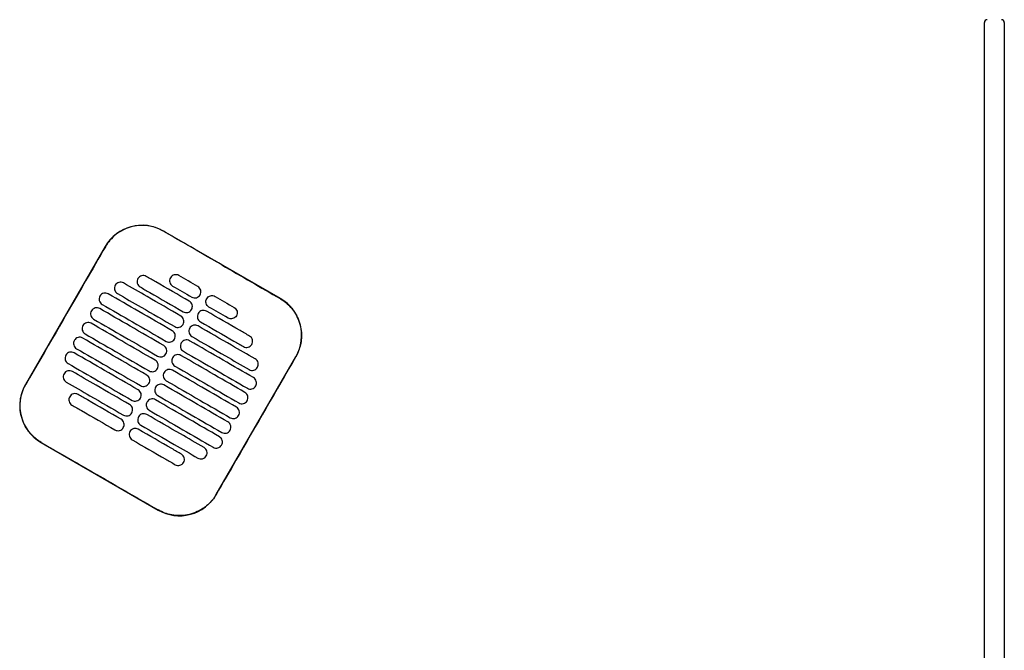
# Model space of a CAD drawing. Header units: metres. Extents: x 15.7 to 54.8, y -39.7 to 1.1.
# Tile 223 of 256: x 54.066 to 54.759, y -32.104 to -31.66. Entities that reach past the tile are written whole.
import ezdxf

# ---------------------------------------------------------------- set-up
doc = ezdxf.new("R2010")
doc.units = ezdxf.units.M
doc.header["$MEASUREMENT"] = 0
doc.layers.add('2D', color=252, linetype='Continuous')

# ---------------------------------------------------------------- blocks, each defined once
blk = doc.blocks.new('2D_QYOS_600')
for p, q in [((2.42604, -2.743), (2.42604, -1.859)), ((2.44004, -1.859), (2.44004, -2.743)), ((1.93053, -2.05332), (1.84827, -2.0058)), ((1.80728, -2.01677), (1.75126, -2.11376)), ((1.88548, -2.19129), (1.9415, -2.09431)), ((1.76223, -2.15474), (1.84449, -2.20226))]:
    blk.add_line(p, q)
for centre, radius, start, end in [((2.42804, -1.859), 0.002, 90, 180), ((2.43804, -1.859), 0.002, 0, 90), ((1.83326, -2.03178), 0.03, 59.98651, 149.98651), ((1.91552, -2.0793), 0.03, 329.98651, 59.98651), ((1.77724, -2.12876), 0.03, 149.98651, 239.98651), ((1.8595, -2.17628), 0.03, 239.98651, 329.98651)]:
    blk.add_arc(centre, radius, start, end)
for points, knots in [([(1.84821, -2.0059), (1.84755, -2.00552), (1.84688, -2.00516), (1.84298, -2.00329), (1.83953, -2.00234), (1.8324, -2.00168), (1.82877, -2.00201), (1.82145, -2.00403), (1.81786, -2.00585), (1.81176, -2.01067), (1.80927, -2.01356), (1.80738, -2.01683)], [-8.20809, -8.20809, -8.20809, -8.20809, -7.978943, -7.978943, -6.912231, -6.912231, -5.830065, -5.830065, -4.632711, -4.632711, -3.498654, -3.498654, -3.498654, -3.498654]), ([(1.88934, -2.02967), (1.88771, -2.02873), (1.88609, -2.02779), (1.87058, -2.01883), (1.85919, -2.01225), (1.84821, -2.0059)], [-12.071476, -12.071476, -12.071476, -12.071476, -11.509189, -11.509189, -6.696301, -6.696301, -6.696301, -6.696301]), ([(1.80738, -2.01683), (1.80282, -2.02472), (1.79809, -2.03292), (1.77944, -2.06523), (1.7654, -2.08952), (1.75136, -2.11381)], [-3.18138, -3.18138, -3.18138, -3.18138, -2.673929, -2.673929, -1.133377, -1.133377, -1.133377, -1.133377]), ([(1.83617, -2.03773), (1.83575, -2.03749), (1.8352, -2.03727), (1.83402, -2.03712), (1.83346, -2.03716), (1.83239, -2.03744), (1.83187, -2.03769), (1.83091, -2.03842), (1.83054, -2.03888), (1.8303, -2.03931)], [-0.5513875, -0.5513875, -0.5513875, -0.5513875, -0.4031047, -0.4031047, -0.2776919, -0.2776919, -0.1471638, -0.1471638, 0, 0, 0, 0]), ([(1.85906, -2.0371), (1.85863, -2.03685), (1.85808, -2.03663), (1.8569, -2.03649), (1.85635, -2.03652), (1.85527, -2.0368), (1.85476, -2.03706), (1.8538, -2.03779), (1.85343, -2.03825), (1.85319, -2.03867)], [-0.5513269, -0.5513269, -0.5513269, -0.5513269, -0.4030891, -0.4030891, -0.2776846, -0.2776846, -0.1471626, -0.1471626, 0, 0, 0, 0]), ([(1.81434, -2.04395), (1.81409, -2.04437), (1.81387, -2.04492), (1.81373, -2.04611), (1.81376, -2.04666), (1.81404, -2.04774), (1.8143, -2.04825), (1.81502, -2.04921), (1.81548, -2.04957), (1.81591, -2.04982)], [-0.5553003, -0.5553003, -0.5553003, -0.5553003, -0.4045497, -0.4045497, -0.2782639, -0.2782639, -0.1472208, -0.1472208, 0, 0, 0, 0]), ([(1.82021, -2.04237), (1.81978, -2.04213), (1.81924, -2.04191), (1.81806, -2.04176), (1.8175, -2.0418), (1.81643, -2.04208), (1.81591, -2.04233), (1.81495, -2.04306), (1.81458, -2.04352), (1.81434, -2.04395)], [-0.5514248, -0.5514248, -0.5514248, -0.5514248, -0.4031161, -0.4031161, -0.2776965, -0.2776965, -0.1471644, -0.1471644, 0, 0, 0, 0]), ([(1.86048, -2.06564), (1.85261, -2.06109), (1.84475, -2.05655), (1.83132, -2.04879), (1.82576, -2.04558), (1.82021, -2.04237)], [0.699452, 0.699452, 0.699452, 0.699452, 3.42526, 3.42526, 5.350619, 5.350619, 5.350619, 5.350619]), ([(1.8303, -2.03931), (1.83005, -2.03973), (1.82983, -2.04028), (1.82969, -2.04147), (1.82972, -2.04202), (1.83, -2.0431), (1.83026, -2.04361), (1.83098, -2.04457), (1.83144, -2.04493), (1.83187, -2.04518)], [-0.5553353, -0.5553353, -0.5553353, -0.5553353, -0.4045593, -0.4045593, -0.278267, -0.278267, -0.1472205, -0.1472205, 0, 0, 0, 0]), ([(1.86648, -2.05525), (1.85862, -2.0507), (1.85075, -2.04616), (1.84064, -2.04032), (1.83841, -2.03903), (1.83617, -2.03773)], [0.699452, 0.699452, 0.699452, 0.699452, 3.425217, 3.425217, 4.200582, 4.200582, 4.200582, 4.200582]), ([(1.85319, -2.03867), (1.85294, -2.03909), (1.85272, -2.03964), (1.85257, -2.04083), (1.85261, -2.04139), (1.85289, -2.04246), (1.85314, -2.04298), (1.85387, -2.04393), (1.85433, -2.0443), (1.85475, -2.04454)], [-0.5553938, -0.5553938, -0.5553938, -0.5553938, -0.4045733, -0.4045733, -0.2782728, -0.2782728, -0.147221, -0.147221, 0, 0, 0, 0]), ([(1.80944, -2.05001), (1.80902, -2.04977), (1.80847, -2.04955), (1.80729, -2.0494), (1.80674, -2.04944), (1.80566, -2.04972), (1.80514, -2.04997), (1.80418, -2.0507), (1.80382, -2.05116), (1.80357, -2.05159)], [-0.5514378, -0.5514378, -0.5514378, -0.5514378, -0.4031217, -0.4031217, -0.2776979, -0.2776979, -0.1471642, -0.1471642, 0, 0, 0, 0]), ([(1.85448, -2.07603), (1.84661, -2.07148), (1.83874, -2.06694), (1.82373, -2.05827), (1.81659, -2.05414), (1.80944, -2.05001)], [0.699452, 0.699452, 0.699452, 0.699452, 3.425292, 3.425292, 5.900643, 5.900643, 5.900643, 5.900643]), ([(1.81591, -2.04982), (1.82146, -2.05303), (1.82702, -2.05624), (1.84044, -2.06399), (1.84831, -2.06854), (1.85618, -2.07308)], [1.499949, 1.499949, 1.499949, 1.499949, 3.425284, 3.425284, 6.151116, 6.151116, 6.151116, 6.151116]), ([(1.83187, -2.04518), (1.8341, -2.04647), (1.83634, -2.04777), (1.84645, -2.0536), (1.85431, -2.05815), (1.86218, -2.06269)], [2.649916, 2.649916, 2.649916, 2.649916, 3.425249, 3.425249, 6.151046, 6.151046, 6.151046, 6.151046]), ([(1.86819, -2.0523), (1.86861, -2.05255), (1.86916, -2.05276), (1.87034, -2.05291), (1.87089, -2.05288), (1.87197, -2.05259), (1.87248, -2.05234), (1.87344, -2.05161), (1.87381, -2.05115), (1.87405, -2.05073)], [-0.5512937, -0.5512937, -0.5512937, -0.5512937, -0.403082, -0.403082, -0.27768, -0.27768, -0.1471612, -0.1471612, 0, 0, 0, 0]), ([(1.87405, -2.05073), (1.8743, -2.0503), (1.87452, -2.04975), (1.87467, -2.04856), (1.87463, -2.04801), (1.87435, -2.04694), (1.8741, -2.04642), (1.87337, -2.04546), (1.87291, -2.0451), (1.87249, -2.04485)], [-0.5554178, -0.5554178, -0.5554178, -0.5554178, -0.4045751, -0.4045751, -0.2782741, -0.2782741, -0.1472211, -0.1472211, 0, 0, 0, 0]), ([(1.80357, -2.05159), (1.80333, -2.05201), (1.80311, -2.05256), (1.80296, -2.05375), (1.803, -2.0543), (1.80328, -2.05538), (1.80353, -2.05589), (1.80426, -2.05685), (1.80472, -2.05721), (1.80514, -2.05746)], [-0.5552876, -0.5552876, -0.5552876, -0.5552876, -0.4045446, -0.4045446, -0.2782629, -0.2782629, -0.1472212, -0.1472212, 0, 0, 0, 0]), ([(1.80514, -2.05746), (1.81229, -2.06158), (1.81943, -2.06571), (1.83444, -2.07438), (1.84231, -2.07893), (1.85018, -2.08347)], [0.949973, 0.949973, 0.949973, 0.949973, 3.425307, 3.425307, 6.151164, 6.151164, 6.151164, 6.151164]), ([(1.86805, -2.06112), (1.8683, -2.06069), (1.86852, -2.06014), (1.86866, -2.05895), (1.86863, -2.0584), (1.86835, -2.05733), (1.86809, -2.05681), (1.86737, -2.05586), (1.86691, -2.05549), (1.86648, -2.05525)], [-0.5553983, -0.5553983, -0.5553983, -0.5553983, -0.4045681, -0.4045681, -0.278271, -0.278271, -0.1472202, -0.1472202, 0, 0, 0, 0]), ([(1.8803, -2.0593), (1.87987, -2.05905), (1.87942, -2.05869), (1.87869, -2.05773), (1.87844, -2.05722), (1.87815, -2.05614), (1.87812, -2.05559), (1.87827, -2.0544), (1.87849, -2.05385), (1.87873, -2.05343)], [0, 0, 0, 0, 0.1472222, 0.1472222, 0.2782773, 0.2782773, 0.4045795, 0.4045795, 0.5554397, 0.5554397, 0.5554397, 0.5554397]), ([(1.87873, -2.05343), (1.87898, -2.053), (1.87934, -2.05254), (1.8803, -2.05181), (1.88082, -2.05156), (1.88189, -2.05128), (1.88245, -2.05124), (1.88363, -2.05139), (1.88418, -2.05161), (1.8846, -2.05185)], [0, 0, 0, 0, 0.1471605, 0.1471605, 0.2776781, 0.2776781, 0.4030803, 0.4030803, 0.5512777, 0.5512777, 0.5512777, 0.5512777]), ([(1.93047, -2.05342), (1.93053, -2.05345), (1.93059, -2.05349), (1.93406, -2.05552), (1.93705, -2.05818), (1.9418, -2.0645), (1.94352, -2.0681), (1.94538, -2.07541), (1.94563, -2.07902), (1.94491, -2.08553), (1.94415, -2.08841), (1.94251, -2.09221), (1.94199, -2.09325), (1.9414, -2.09425)], [8.273299, 8.273299, 8.273299, 8.273299, 8.293543, 8.293543, 9.48086, 9.48086, 10.665623, 10.665623, 11.74288, 11.74288, 12.632334, 12.632334, 12.981673, 12.981673, 12.981673, 12.981673]), ([(1.79757, -2.06198), (1.79733, -2.0624), (1.79711, -2.06295), (1.79696, -2.06414), (1.79699, -2.06469), (1.79728, -2.06577), (1.79753, -2.06628), (1.79826, -2.06724), (1.79871, -2.0676), (1.79914, -2.06785)], [-0.5552953, -0.5552953, -0.5552953, -0.5552953, -0.4045437, -0.4045437, -0.2782634, -0.2782634, -0.1472215, -0.1472215, 0, 0, 0, 0]), ([(1.80344, -2.0604), (1.80302, -2.06016), (1.80247, -2.05994), (1.80129, -2.05979), (1.80073, -2.05983), (1.79966, -2.06011), (1.79914, -2.06036), (1.79818, -2.06109), (1.79782, -2.06155), (1.79757, -2.06198)], [-0.5514274, -0.5514274, -0.5514274, -0.5514274, -0.4031209, -0.4031209, -0.2776962, -0.2776962, -0.1471634, -0.1471634, 0, 0, 0, 0]), ([(1.84848, -2.08642), (1.84061, -2.08187), (1.83274, -2.07733), (1.81773, -2.06866), (1.81058, -2.06453), (1.80344, -2.0604)], [0.699452, 0.699452, 0.699452, 0.699452, 3.425313, 3.425313, 5.900643, 5.900643, 5.900643, 5.900643]), ([(1.86218, -2.06269), (1.86261, -2.06294), (1.86315, -2.06315), (1.86433, -2.0633), (1.86489, -2.06327), (1.86596, -2.06299), (1.86648, -2.06273), (1.86744, -2.062), (1.86781, -2.06154), (1.86805, -2.06112)], [-0.5513071, -0.5513071, -0.5513071, -0.5513071, -0.4030846, -0.4030846, -0.2776802, -0.2776802, -0.1471604, -0.1471604, 0, 0, 0, 0]), ([(1.87273, -2.06382), (1.87248, -2.06424), (1.87226, -2.06479), (1.87212, -2.06598), (1.87215, -2.06653), (1.87243, -2.06761), (1.87269, -2.06812), (1.87341, -2.06908), (1.87387, -2.06944), (1.8743, -2.06969)], [-0.5554159, -0.5554159, -0.5554159, -0.5554159, -0.4045716, -0.4045716, -0.2782736, -0.2782736, -0.1472211, -0.1472211, 0, 0, 0, 0]), ([(1.8786, -2.06224), (1.87817, -2.062), (1.87763, -2.06178), (1.87645, -2.06163), (1.87589, -2.06167), (1.87482, -2.06195), (1.8743, -2.0622), (1.87334, -2.06293), (1.87297, -2.06339), (1.87273, -2.06382)], [-0.5512944, -0.5512944, -0.5512944, -0.5512944, -0.4030833, -0.4030833, -0.2776787, -0.2776787, -0.1471599, -0.1471599, 0, 0, 0, 0]), ([(1.90891, -2.07976), (1.90668, -2.07846), (1.90444, -2.07717), (1.89433, -2.07133), (1.88647, -2.06679), (1.8786, -2.06224)], [2.649852, 2.649852, 2.649852, 2.649852, 3.425217, 3.425217, 6.150983, 6.150983, 6.150983, 6.150983]), ([(1.89803, -2.05961), (1.89846, -2.05986), (1.89891, -2.06022), (1.89964, -2.06118), (1.89989, -2.06169), (1.90017, -2.06277), (1.90021, -2.06332), (1.90006, -2.06451), (1.89984, -2.06506), (1.8996, -2.06548)], [0, 0, 0, 0, 0.147223, 0.147223, 0.2782783, 0.2782783, 0.4045781, 0.4045781, 0.5554474, 0.5554474, 0.5554474, 0.5554474]), ([(1.79744, -2.07079), (1.79701, -2.07055), (1.79647, -2.07033), (1.79529, -2.07018), (1.79473, -2.07022), (1.79366, -2.0705), (1.79314, -2.07075), (1.79218, -2.07148), (1.79181, -2.07194), (1.79157, -2.07237)], [-0.5514139, -0.5514139, -0.5514139, -0.5514139, -0.4031194, -0.4031194, -0.2776944, -0.2776944, -0.1471626, -0.1471626, 0, 0, 0, 0]), ([(1.84247, -2.09681), (1.83461, -2.09226), (1.82674, -2.08772), (1.81173, -2.07905), (1.80458, -2.07492), (1.79744, -2.07079)], [0.699452, 0.699452, 0.699452, 0.699452, 3.425322, 3.425322, 5.900643, 5.900643, 5.900643, 5.900643]), ([(1.79914, -2.06785), (1.80628, -2.07198), (1.81343, -2.0761), (1.82844, -2.08477), (1.83631, -2.08932), (1.84418, -2.09386)], [0.949998, 0.949998, 0.949998, 0.949998, 3.42532, 3.42532, 6.151189, 6.151189, 6.151189, 6.151189]), ([(1.85618, -2.07308), (1.8566, -2.07333), (1.85715, -2.07354), (1.85833, -2.07369), (1.85889, -2.07366), (1.85996, -2.07338), (1.86048, -2.07312), (1.86144, -2.07239), (1.8618, -2.07193), (1.86205, -2.07151)], [-0.5513171, -0.5513171, -0.5513171, -0.5513171, -0.4030867, -0.4030867, -0.2776803, -0.2776803, -0.1471597, -0.1471597, 0, 0, 0, 0]), ([(1.86205, -2.07151), (1.86229, -2.07109), (1.86251, -2.07053), (1.86266, -2.06935), (1.86263, -2.06879), (1.86234, -2.06772), (1.86209, -2.0672), (1.86136, -2.06625), (1.86091, -2.06588), (1.86048, -2.06564)], [-0.5553838, -0.5553838, -0.5553838, -0.5553838, -0.4045626, -0.4045626, -0.2782686, -0.2782686, -0.1472195, -0.1472195, 0, 0, 0, 0]), ([(1.8743, -2.06969), (1.88216, -2.07423), (1.89003, -2.07878), (1.90014, -2.08462), (1.90237, -2.08591), (1.90461, -2.0872)], [0.699452, 0.699452, 0.699452, 0.699452, 3.425249, 3.425249, 4.200582, 4.200582, 4.200582, 4.200582]), ([(1.8996, -2.06548), (1.89935, -2.06591), (1.89899, -2.06637), (1.89803, -2.0671), (1.89751, -2.06735), (1.89643, -2.06763), (1.89588, -2.06767), (1.8947, -2.06752), (1.89415, -2.0673), (1.89373, -2.06706)], [0, 0, 0, 0, 0.1471602, 0.1471602, 0.2776775, 0.2776775, 0.4030818, 0.4030818, 0.5512681, 0.5512681, 0.5512681, 0.5512681]), ([(1.79157, -2.07237), (1.79132, -2.07279), (1.7911, -2.07334), (1.79096, -2.07453), (1.79099, -2.07508), (1.79127, -2.07616), (1.79153, -2.07667), (1.79225, -2.07763), (1.79271, -2.07799), (1.79314, -2.07824)], [-0.5553076, -0.5553076, -0.5553076, -0.5553076, -0.4045445, -0.4045445, -0.2782646, -0.2782646, -0.1472219, -0.1472219, 0, 0, 0, 0]), ([(1.79314, -2.07824), (1.80028, -2.08237), (1.80742, -2.08649), (1.82244, -2.09517), (1.8303, -2.09971), (1.83817, -2.10426)], [0.950001, 0.950001, 0.950001, 0.950001, 3.425322, 3.425322, 6.151192, 6.151192, 6.151192, 6.151192]), ([(1.85605, -2.0819), (1.85629, -2.08148), (1.85651, -2.08092), (1.85666, -2.07974), (1.85662, -2.07918), (1.85634, -2.07811), (1.85609, -2.07759), (1.85536, -2.07664), (1.8549, -2.07627), (1.85448, -2.07603)], [-0.5553742, -0.5553742, -0.5553742, -0.5553742, -0.4045587, -0.4045587, -0.278267, -0.278267, -0.1472191, -0.1472191, 0, 0, 0, 0]), ([(1.86673, -2.07421), (1.86648, -2.07463), (1.86626, -2.07518), (1.86611, -2.07637), (1.86615, -2.07692), (1.86643, -2.078), (1.86668, -2.07852), (1.86741, -2.07947), (1.86787, -2.07983), (1.86829, -2.08008)], [-0.555397, -0.555397, -0.555397, -0.555397, -0.4045652, -0.4045652, -0.2782705, -0.2782705, -0.1472202, -0.1472202, 0, 0, 0, 0]), ([(1.8726, -2.07263), (1.87217, -2.07239), (1.87162, -2.07217), (1.87044, -2.07202), (1.86989, -2.07206), (1.86881, -2.07234), (1.8683, -2.07259), (1.86734, -2.07332), (1.86697, -2.07378), (1.86673, -2.07421)], [-0.5513075, -0.5513075, -0.5513075, -0.5513075, -0.4030857, -0.4030857, -0.2776792, -0.2776792, -0.1471593, -0.1471593, 0, 0, 0, 0]), ([(1.91287, -2.0959), (1.90731, -2.09269), (1.90176, -2.08948), (1.88833, -2.08172), (1.88046, -2.07718), (1.8726, -2.07263)], [1.499901, 1.499901, 1.499901, 1.499901, 3.42526, 3.42526, 6.151068, 6.151068, 6.151068, 6.151068]), ([(1.78557, -2.08276), (1.78532, -2.08318), (1.7851, -2.08373), (1.78495, -2.08492), (1.78499, -2.08547), (1.78527, -2.08655), (1.78552, -2.08707), (1.78625, -2.08802), (1.78671, -2.08839), (1.78713, -2.08863)], [-0.5553245, -0.5553245, -0.5553245, -0.5553245, -0.4045471, -0.4045471, -0.2782667, -0.2782667, -0.1472226, -0.1472226, 0, 0, 0, 0]), ([(1.79144, -2.08118), (1.79101, -2.08094), (1.79046, -2.08072), (1.78928, -2.08057), (1.78873, -2.08061), (1.78765, -2.08089), (1.78714, -2.08114), (1.78618, -2.08187), (1.78581, -2.08233), (1.78557, -2.08276)], [-0.551397, -0.551397, -0.551397, -0.551397, -0.4031173, -0.4031173, -0.2776925, -0.2776925, -0.1471621, -0.1471621, 0, 0, 0, 0]), ([(1.83647, -2.1072), (1.8286, -2.10265), (1.82074, -2.09811), (1.80572, -2.08944), (1.79858, -2.08531), (1.79144, -2.08118)], [0.699452, 0.699452, 0.699452, 0.699452, 3.425321, 3.425321, 5.900643, 5.900643, 5.900643, 5.900643]), ([(1.85018, -2.08347), (1.8506, -2.08372), (1.85115, -2.08394), (1.85233, -2.08408), (1.85288, -2.08405), (1.85396, -2.08377), (1.85448, -2.08351), (1.85544, -2.08278), (1.8558, -2.08232), (1.85605, -2.0819)], [-0.5513237, -0.5513237, -0.5513237, -0.5513237, -0.4030882, -0.4030882, -0.2776804, -0.2776804, -0.1471592, -0.1471592, 0, 0, 0, 0]), ([(1.86072, -2.0846), (1.86048, -2.08502), (1.86026, -2.08557), (1.86011, -2.08676), (1.86015, -2.08731), (1.86043, -2.08839), (1.86068, -2.08891), (1.86141, -2.08986), (1.86187, -2.09023), (1.86229, -2.09047)], [-0.555383, -0.555383, -0.555383, -0.555383, -0.4045604, -0.4045604, -0.2782682, -0.2782682, -0.1472195, -0.1472195, 0, 0, 0, 0]), ([(1.86659, -2.08302), (1.86617, -2.08278), (1.86562, -2.08256), (1.86444, -2.08241), (1.86389, -2.08245), (1.86281, -2.08273), (1.86229, -2.08298), (1.86133, -2.08372), (1.86097, -2.08418), (1.86072, -2.0846)], [-0.5513173, -0.5513173, -0.5513173, -0.5513173, -0.4030875, -0.4030875, -0.2776797, -0.2776797, -0.147159, -0.147159, 0, 0, 0, 0]), ([(1.91163, -2.10904), (1.90448, -2.10491), (1.89734, -2.10079), (1.88233, -2.09211), (1.87446, -2.08757), (1.86659, -2.08302)], [0.949941, 0.949941, 0.949941, 0.949941, 3.425292, 3.425292, 6.151132, 6.151132, 6.151132, 6.151132]), ([(1.86829, -2.08008), (1.87616, -2.08463), (1.88403, -2.08917), (1.89745, -2.09693), (1.90301, -2.10014), (1.90857, -2.10335)], [0.699452, 0.699452, 0.699452, 0.699452, 3.425284, 3.425284, 5.350619, 5.350619, 5.350619, 5.350619]), ([(1.90461, -2.0872), (1.90504, -2.08745), (1.90558, -2.08766), (1.90676, -2.08781), (1.90732, -2.08778), (1.90839, -2.0875), (1.90891, -2.08724), (1.90987, -2.08651), (1.91024, -2.08605), (1.91048, -2.08563)], [-0.5513007, -0.5513007, -0.5513007, -0.5513007, -0.4030941, -0.4030941, -0.2776814, -0.2776814, -0.1471603, -0.1471603, 0, 0, 0, 0]), ([(1.91048, -2.08563), (1.91073, -2.0852), (1.91095, -2.08465), (1.91109, -2.08346), (1.91106, -2.08291), (1.91078, -2.08184), (1.91052, -2.08132), (1.9098, -2.08037), (1.90934, -2.08), (1.90891, -2.07976)], [-0.555418, -0.555418, -0.555418, -0.555418, -0.4045683, -0.4045683, -0.2782762, -0.2782762, -0.1472238, -0.1472238, 0, 0, 0, 0]), ([(1.78543, -2.09157), (1.78501, -2.09133), (1.78446, -2.09111), (1.78328, -2.09096), (1.78273, -2.091), (1.78165, -2.09128), (1.78113, -2.09153), (1.78017, -2.09227), (1.77981, -2.09273), (1.77956, -2.09315)], [-0.551377, -0.551377, -0.551377, -0.551377, -0.4031143, -0.4031143, -0.2776905, -0.2776905, -0.1471617, -0.1471617, 0, 0, 0, 0]), ([(1.83047, -2.11759), (1.8226, -2.11305), (1.81473, -2.1085), (1.79972, -2.09983), (1.79258, -2.0957), (1.78543, -2.09157)], [0.699452, 0.699452, 0.699452, 0.699452, 3.425308, 3.425308, 5.900643, 5.900643, 5.900643, 5.900643]), ([(1.78713, -2.08863), (1.79428, -2.09276), (1.80142, -2.09688), (1.81643, -2.10556), (1.8243, -2.1101), (1.83217, -2.11465)], [0.949982, 0.949982, 0.949982, 0.949982, 3.425312, 3.425312, 6.151173, 6.151173, 6.151173, 6.151173]), ([(1.84418, -2.09386), (1.8446, -2.09411), (1.84515, -2.09433), (1.84633, -2.09448), (1.84688, -2.09444), (1.84796, -2.09416), (1.84848, -2.09391), (1.84943, -2.09317), (1.8498, -2.09271), (1.85004, -2.09229)], [-0.551327, -0.551327, -0.551327, -0.551327, -0.403089, -0.403089, -0.2776804, -0.2776804, -0.1471589, -0.1471589, 0, 0, 0, 0]), ([(1.85004, -2.09229), (1.85029, -2.09187), (1.85051, -2.09132), (1.85066, -2.09013), (1.85062, -2.08957), (1.85034, -2.0885), (1.85009, -2.08798), (1.84936, -2.08703), (1.8489, -2.08666), (1.84848, -2.08642)], [-0.5553693, -0.5553693, -0.5553693, -0.5553693, -0.4045566, -0.4045566, -0.2782661, -0.2782661, -0.1472189, -0.1472189, 0, 0, 0, 0]), ([(1.86229, -2.09047), (1.87016, -2.09502), (1.87803, -2.09956), (1.89304, -2.10823), (1.90018, -2.11236), (1.90733, -2.11649)], [0.699452, 0.699452, 0.699452, 0.699452, 3.425308, 3.425308, 5.900643, 5.900643, 5.900643, 5.900643]), ([(1.77956, -2.09315), (1.77932, -2.09357), (1.7791, -2.09412), (1.77895, -2.09531), (1.77899, -2.09586), (1.77927, -2.09694), (1.77952, -2.09746), (1.78025, -2.09841), (1.78071, -2.09878), (1.78113, -2.09902)], [-0.5553462, -0.5553462, -0.5553462, -0.5553462, -0.4045514, -0.4045514, -0.2782696, -0.2782696, -0.1472236, -0.1472236, 0, 0, 0, 0]), ([(1.78113, -2.09902), (1.78828, -2.10315), (1.79542, -2.10728), (1.81043, -2.11595), (1.8183, -2.12049), (1.82617, -2.12504)], [0.949941, 0.949941, 0.949941, 0.949941, 3.425291, 3.425291, 6.151132, 6.151132, 6.151132, 6.151132]), ([(1.84404, -2.10268), (1.84429, -2.10226), (1.84451, -2.10171), (1.84465, -2.10052), (1.84462, -2.09997), (1.84434, -2.09889), (1.84408, -2.09837), (1.84336, -2.09742), (1.8429, -2.09705), (1.84247, -2.09681)], [-0.5553691, -0.5553691, -0.5553691, -0.5553691, -0.4045561, -0.4045561, -0.278266, -0.278266, -0.1472189, -0.1472189, 0, 0, 0, 0]), ([(1.85472, -2.09499), (1.85448, -2.09541), (1.85426, -2.09596), (1.85411, -2.09715), (1.85414, -2.09771), (1.85443, -2.09878), (1.85468, -2.0993), (1.85541, -2.10025), (1.85586, -2.10062), (1.85629, -2.10086)], [-0.5553737, -0.5553737, -0.5553737, -0.5553737, -0.4045574, -0.4045574, -0.2782667, -0.2782667, -0.1472191, -0.1472191, 0, 0, 0, 0]), ([(1.86059, -2.09342), (1.86017, -2.09317), (1.85962, -2.09295), (1.85844, -2.0928), (1.85788, -2.09284), (1.85681, -2.09312), (1.85629, -2.09338), (1.85533, -2.09411), (1.85497, -2.09457), (1.85472, -2.09499)], [-0.5513238, -0.5513238, -0.5513238, -0.5513238, -0.4030887, -0.4030887, -0.27768, -0.27768, -0.1471588, -0.1471588, 0, 0, 0, 0]), ([(1.90563, -2.11943), (1.89848, -2.1153), (1.89134, -2.11118), (1.87633, -2.10251), (1.86846, -2.09796), (1.86059, -2.09342)], [0.949982, 0.949982, 0.949982, 0.949982, 3.425312, 3.425312, 6.151173, 6.151173, 6.151173, 6.151173]), ([(1.9414, -2.09425), (1.92736, -2.11854), (1.91332, -2.14284), (1.89466, -2.17517), (1.89002, -2.1832), (1.88538, -2.19123)], [1.133412, 1.133412, 1.133412, 1.133412, 2.681586, 2.681586, 3.193366, 3.193366, 3.193366, 3.193366]), ([(1.91444, -2.10177), (1.91468, -2.10135), (1.9149, -2.1008), (1.91505, -2.09961), (1.91501, -2.09906), (1.91473, -2.09798), (1.91448, -2.09746), (1.91375, -2.09651), (1.91329, -2.09614), (1.91287, -2.0959)], [-0.55538, -0.55538, -0.55538, -0.55538, -0.4045589, -0.4045589, -0.278273, -0.278273, -0.147224, -0.147224, 0, 0, 0, 0]), ([(1.77832, -2.10629), (1.77808, -2.10671), (1.77786, -2.10727), (1.77771, -2.10845), (1.77775, -2.10901), (1.77803, -2.11008), (1.77828, -2.1106), (1.77901, -2.11155), (1.77947, -2.11192), (1.77989, -2.11216)], [-0.5553798, -0.5553798, -0.5553798, -0.5553798, -0.4045588, -0.4045588, -0.278273, -0.278273, -0.147224, -0.147224, 0, 0, 0, 0]), ([(1.78419, -2.10472), (1.78377, -2.10447), (1.78322, -2.10426), (1.78204, -2.10411), (1.78149, -2.10414), (1.78041, -2.10442), (1.77989, -2.10468), (1.77893, -2.10541), (1.77857, -2.10587), (1.77832, -2.10629)], [-0.5513421, -0.5513421, -0.5513421, -0.5513421, -0.4031061, -0.4031061, -0.2776864, -0.2776864, -0.147161, -0.147161, 0, 0, 0, 0]), ([(1.82447, -2.12798), (1.8166, -2.12344), (1.80873, -2.11889), (1.79531, -2.11114), (1.78975, -2.10793), (1.78419, -2.10472)], [0.699452, 0.699452, 0.699452, 0.699452, 3.425284, 3.425284, 5.350619, 5.350619, 5.350619, 5.350619]), ([(1.83817, -2.10426), (1.8386, -2.1045), (1.83914, -2.10472), (1.84033, -2.10487), (1.84088, -2.10483), (1.84195, -2.10455), (1.84247, -2.1043), (1.84343, -2.10356), (1.8438, -2.10311), (1.84404, -2.10268)], [-0.551327, -0.551327, -0.551327, -0.551327, -0.4030892, -0.4030892, -0.2776802, -0.2776802, -0.1471588, -0.1471588, 0, 0, 0, 0]), ([(1.84872, -2.10538), (1.84847, -2.1058), (1.84825, -2.10636), (1.84811, -2.10754), (1.84814, -2.1081), (1.84842, -2.10917), (1.84868, -2.10969), (1.8494, -2.11064), (1.84986, -2.11101), (1.85029, -2.11125)], [-0.5553691, -0.5553691, -0.5553691, -0.5553691, -0.4045561, -0.4045561, -0.278266, -0.278266, -0.1472189, -0.1472189, 0, 0, 0, 0]), ([(1.85459, -2.10381), (1.85416, -2.10356), (1.85362, -2.10334), (1.85244, -2.1032), (1.85188, -2.10323), (1.85081, -2.10351), (1.85029, -2.10377), (1.84933, -2.1045), (1.84896, -2.10496), (1.84872, -2.10538)], [-0.551327, -0.551327, -0.551327, -0.551327, -0.4030892, -0.4030892, -0.2776802, -0.2776802, -0.1471588, -0.1471588, 0, 0, 0, 0]), ([(1.89962, -2.12982), (1.89248, -2.1257), (1.88534, -2.12157), (1.87032, -2.1129), (1.86246, -2.10835), (1.85459, -2.10381)], [0.950001, 0.950001, 0.950001, 0.950001, 3.425322, 3.425322, 6.151192, 6.151192, 6.151192, 6.151192]), ([(1.85629, -2.10086), (1.86416, -2.10541), (1.87202, -2.10995), (1.88704, -2.11862), (1.89418, -2.12275), (1.90133, -2.12688)], [0.699452, 0.699452, 0.699452, 0.699452, 3.425321, 3.425321, 5.900643, 5.900643, 5.900643, 5.900643]), ([(1.90857, -2.10335), (1.90899, -2.10359), (1.90954, -2.10381), (1.91072, -2.10396), (1.91127, -2.10392), (1.91235, -2.10364), (1.91287, -2.10339), (1.91383, -2.10265), (1.91419, -2.10219), (1.91444, -2.10177)], [-0.551342, -0.551342, -0.551342, -0.551342, -0.4031061, -0.4031061, -0.2776864, -0.2776864, -0.147161, -0.147161, 0, 0, 0, 0]), ([(1.77989, -2.11216), (1.78545, -2.11537), (1.79101, -2.11858), (1.80443, -2.12634), (1.8123, -2.13088), (1.82017, -2.13543)], [1.499901, 1.499901, 1.499901, 1.499901, 3.42526, 3.42526, 6.151068, 6.151068, 6.151068, 6.151068]), ([(1.83217, -2.11465), (1.83259, -2.11489), (1.83314, -2.11511), (1.83432, -2.11526), (1.83488, -2.11522), (1.83595, -2.11494), (1.83647, -2.11469), (1.83743, -2.11396), (1.83779, -2.1135), (1.83804, -2.11307)], [-0.5513238, -0.5513238, -0.5513238, -0.5513238, -0.4030887, -0.4030887, -0.27768, -0.27768, -0.1471588, -0.1471588, 0, 0, 0, 0]), ([(1.83804, -2.11307), (1.83828, -2.11265), (1.8385, -2.1121), (1.83865, -2.11091), (1.83862, -2.11036), (1.83833, -2.10928), (1.83808, -2.10876), (1.83735, -2.10781), (1.8369, -2.10745), (1.83647, -2.1072)], [-0.5553737, -0.5553737, -0.5553737, -0.5553737, -0.4045574, -0.4045574, -0.2782667, -0.2782667, -0.1472191, -0.1472191, 0, 0, 0, 0]), ([(1.85029, -2.11125), (1.85815, -2.1158), (1.86602, -2.12034), (1.88103, -2.12902), (1.88818, -2.13314), (1.89532, -2.13727)], [0.699452, 0.699452, 0.699452, 0.699452, 3.425322, 3.425322, 5.900643, 5.900643, 5.900643, 5.900643]), ([(1.9132, -2.11491), (1.91344, -2.11449), (1.91366, -2.11394), (1.91381, -2.11275), (1.91377, -2.1122), (1.91349, -2.11112), (1.91324, -2.11061), (1.91251, -2.10965), (1.91205, -2.10929), (1.91163, -2.10904)], [-0.5553464, -0.5553464, -0.5553464, -0.5553464, -0.4045515, -0.4045515, -0.2782697, -0.2782697, -0.1472236, -0.1472236, 0, 0, 0, 0]), ([(1.76229, -2.15464), (1.76101, -2.1539), (1.75978, -2.15307), (1.75663, -2.15056), (1.75485, -2.14873), (1.75332, -2.1467), (1.75103, -2.14364), (1.74934, -2.14016), (1.74737, -2.13277), (1.7471, -2.12892), (1.74804, -2.1213), (1.74924, -2.11759), (1.7512, -2.11408), (1.75128, -2.11395), (1.75136, -2.11381)], [17.619777, 17.619777, 17.619777, 17.619777, 18.064718, 18.064718, 18.827754, 18.827754, 18.827754, 19.97637, 19.97637, 21.122539, 21.122539, 22.281306, 22.281306, 22.328075, 22.328075, 22.328075, 22.328075]), ([(1.78815, -2.12086), (1.78773, -2.12062), (1.78718, -2.1204), (1.786, -2.12025), (1.78544, -2.12029), (1.78437, -2.12057), (1.78385, -2.12082), (1.78289, -2.12155), (1.78252, -2.12201), (1.78228, -2.12244)], [-0.5513007, -0.5513007, -0.5513007, -0.5513007, -0.4030941, -0.4030941, -0.2776814, -0.2776814, -0.1471603, -0.1471603, 0, 0, 0, 0]), ([(1.83204, -2.12346), (1.83228, -2.12304), (1.8325, -2.12249), (1.83265, -2.1213), (1.83261, -2.12075), (1.83233, -2.11967), (1.83208, -2.11916), (1.83135, -2.1182), (1.83089, -2.11784), (1.83047, -2.11759)], [-0.555383, -0.555383, -0.555383, -0.555383, -0.4045605, -0.4045605, -0.2782682, -0.2782682, -0.1472195, -0.1472195, 0, 0, 0, 0]), ([(1.84272, -2.11577), (1.84247, -2.11619), (1.84225, -2.11675), (1.8421, -2.11793), (1.84214, -2.11849), (1.84242, -2.11956), (1.84267, -2.12008), (1.8434, -2.12103), (1.84386, -2.1214), (1.84428, -2.12164)], [-0.5553693, -0.5553693, -0.5553693, -0.5553693, -0.4045566, -0.4045566, -0.2782661, -0.2782661, -0.1472189, -0.1472189, 0, 0, 0, 0]), ([(1.84859, -2.1142), (1.84816, -2.11395), (1.84761, -2.11374), (1.84643, -2.11359), (1.84588, -2.11362), (1.8448, -2.1139), (1.84429, -2.11416), (1.84333, -2.11489), (1.84296, -2.11535), (1.84272, -2.11577)], [-0.5513269, -0.5513269, -0.5513269, -0.5513269, -0.403089, -0.403089, -0.2776804, -0.2776804, -0.1471589, -0.1471589, 0, 0, 0, 0]), ([(1.89362, -2.14021), (1.88648, -2.13609), (1.87933, -2.13196), (1.86432, -2.12329), (1.85645, -2.11874), (1.84859, -2.1142)], [0.949998, 0.949998, 0.949998, 0.949998, 3.42532, 3.42532, 6.151189, 6.151189, 6.151189, 6.151189]), ([(1.90719, -2.1253), (1.90744, -2.12488), (1.90766, -2.12433), (1.90781, -2.12314), (1.90777, -2.12259), (1.90749, -2.12151), (1.90724, -2.121), (1.90651, -2.12004), (1.90605, -2.11968), (1.90563, -2.11943)], [-0.5553248, -0.5553248, -0.5553248, -0.5553248, -0.4045472, -0.4045472, -0.2782668, -0.2782668, -0.1472227, -0.1472227, 0, 0, 0, 0]), ([(1.90733, -2.11649), (1.90775, -2.11673), (1.9083, -2.11695), (1.90948, -2.1171), (1.91003, -2.11706), (1.91111, -2.11678), (1.91163, -2.11653), (1.91259, -2.1158), (1.91295, -2.11534), (1.9132, -2.11491)], [-0.5513769, -0.5513769, -0.5513769, -0.5513769, -0.4031143, -0.4031143, -0.2776905, -0.2776905, -0.1471617, -0.1471617, 0, 0, 0, 0]), ([(1.78228, -2.12244), (1.78204, -2.12286), (1.78182, -2.12341), (1.78167, -2.1246), (1.7817, -2.12515), (1.78198, -2.12622), (1.78224, -2.12674), (1.78296, -2.1277), (1.78342, -2.12806), (1.78385, -2.12831)], [-0.5554179, -0.5554179, -0.5554179, -0.5554179, -0.4045683, -0.4045683, -0.2782761, -0.2782761, -0.1472238, -0.1472238, 0, 0, 0, 0]), ([(1.81846, -2.13837), (1.8106, -2.13383), (1.80273, -2.12928), (1.79262, -2.12345), (1.79039, -2.12215), (1.78815, -2.12086)], [0.699452, 0.699452, 0.699452, 0.699452, 3.425249, 3.425249, 4.200582, 4.200582, 4.200582, 4.200582]), ([(1.82617, -2.12504), (1.82659, -2.12528), (1.82714, -2.1255), (1.82832, -2.12565), (1.82887, -2.12561), (1.82995, -2.12533), (1.83047, -2.12508), (1.83143, -2.12435), (1.83179, -2.12389), (1.83204, -2.12346)], [-0.5513173, -0.5513173, -0.5513173, -0.5513173, -0.4030875, -0.4030875, -0.2776797, -0.2776797, -0.147159, -0.147159, 0, 0, 0, 0]), ([(1.83671, -2.12616), (1.83647, -2.12659), (1.83625, -2.12714), (1.8361, -2.12833), (1.83614, -2.12888), (1.83642, -2.12995), (1.83667, -2.13047), (1.8374, -2.13142), (1.83786, -2.13179), (1.83828, -2.13203)], [-0.5553742, -0.5553742, -0.5553742, -0.5553742, -0.4045587, -0.4045587, -0.278267, -0.278267, -0.1472191, -0.1472191, 0, 0, 0, 0]), ([(1.84258, -2.12459), (1.84216, -2.12434), (1.84161, -2.12413), (1.84043, -2.12398), (1.83988, -2.12401), (1.8388, -2.1243), (1.83828, -2.12455), (1.83732, -2.12528), (1.83696, -2.12574), (1.83671, -2.12616)], [-0.5513236, -0.5513236, -0.5513236, -0.5513236, -0.4030881, -0.4030881, -0.2776804, -0.2776804, -0.1471592, -0.1471592, 0, 0, 0, 0]), ([(1.88762, -2.1506), (1.88048, -2.14648), (1.87333, -2.14235), (1.85832, -2.13368), (1.85045, -2.12913), (1.84258, -2.12459)], [0.949972, 0.949972, 0.949972, 0.949972, 3.425307, 3.425307, 6.151164, 6.151164, 6.151164, 6.151164]), ([(1.84428, -2.12164), (1.85215, -2.12619), (1.86002, -2.13073), (1.87503, -2.13941), (1.88218, -2.14353), (1.88932, -2.14766)], [0.699452, 0.699452, 0.699452, 0.699452, 3.425313, 3.425313, 5.900643, 5.900643, 5.900643, 5.900643]), ([(1.90133, -2.12688), (1.90175, -2.12712), (1.9023, -2.12734), (1.90348, -2.12749), (1.90403, -2.12745), (1.90511, -2.12717), (1.90563, -2.12692), (1.90658, -2.12619), (1.90695, -2.12573), (1.90719, -2.1253)], [-0.5513969, -0.5513969, -0.5513969, -0.5513969, -0.4031172, -0.4031172, -0.2776925, -0.2776925, -0.1471621, -0.1471621, 0, 0, 0, 0]), ([(1.78385, -2.12831), (1.78608, -2.1296), (1.78832, -2.13089), (1.79843, -2.13673), (1.8063, -2.14127), (1.81416, -2.14582)], [2.649852, 2.649852, 2.649852, 2.649852, 3.425217, 3.425217, 6.150982, 6.150982, 6.150982, 6.150982]), ([(1.82017, -2.13543), (1.82059, -2.13567), (1.82114, -2.13589), (1.82232, -2.13604), (1.82287, -2.136), (1.82395, -2.13572), (1.82447, -2.13547), (1.82542, -2.13474), (1.82579, -2.13428), (1.82603, -2.13385)], [-0.5513075, -0.5513075, -0.5513075, -0.5513075, -0.4030857, -0.4030857, -0.2776792, -0.2776792, -0.1471593, -0.1471593, 0, 0, 0, 0]), ([(1.82603, -2.13385), (1.82628, -2.13343), (1.8265, -2.13288), (1.82665, -2.13169), (1.82661, -2.13114), (1.82633, -2.13006), (1.82608, -2.12955), (1.82535, -2.12859), (1.82489, -2.12823), (1.82447, -2.12798)], [-0.5553971, -0.5553971, -0.5553971, -0.5553971, -0.4045652, -0.4045652, -0.2782705, -0.2782705, -0.1472202, -0.1472202, 0, 0, 0, 0]), ([(1.83828, -2.13203), (1.84615, -2.13658), (1.85402, -2.14112), (1.86903, -2.1498), (1.87617, -2.15392), (1.88332, -2.15805)], [0.699452, 0.699452, 0.699452, 0.699452, 3.425292, 3.425292, 5.900643, 5.900643, 5.900643, 5.900643]), ([(1.90119, -2.13569), (1.90144, -2.13527), (1.90166, -2.13472), (1.9018, -2.13353), (1.90177, -2.13298), (1.90149, -2.1319), (1.90123, -2.13139), (1.90051, -2.13043), (1.90005, -2.13007), (1.89962, -2.12982)], [-0.5553078, -0.5553078, -0.5553078, -0.5553078, -0.4045446, -0.4045446, -0.2782647, -0.2782647, -0.147222, -0.147222, 0, 0, 0, 0]), ([(1.82003, -2.14424), (1.82028, -2.14382), (1.8205, -2.14327), (1.82065, -2.14208), (1.82061, -2.14153), (1.82033, -2.14045), (1.82008, -2.13994), (1.81935, -2.13898), (1.81889, -2.13862), (1.81846, -2.13837)], [-0.555416, -0.555416, -0.555416, -0.555416, -0.4045716, -0.4045716, -0.2782736, -0.2782736, -0.1472211, -0.1472211, 0, 0, 0, 0]), ([(1.83071, -2.13655), (1.83047, -2.13698), (1.83025, -2.13753), (1.8301, -2.13872), (1.83013, -2.13927), (1.83042, -2.14034), (1.83067, -2.14086), (1.8314, -2.14182), (1.83185, -2.14218), (1.83228, -2.14243)], [-0.5553839, -0.5553839, -0.5553839, -0.5553839, -0.4045626, -0.4045626, -0.2782686, -0.2782686, -0.1472195, -0.1472195, 0, 0, 0, 0]), ([(1.83658, -2.13498), (1.83616, -2.13473), (1.83561, -2.13452), (1.83443, -2.13437), (1.83387, -2.1344), (1.8328, -2.13469), (1.83228, -2.13494), (1.83132, -2.13567), (1.83096, -2.13613), (1.83071, -2.13655)], [-0.551317, -0.551317, -0.551317, -0.551317, -0.4030867, -0.4030867, -0.2776803, -0.2776803, -0.1471597, -0.1471597, 0, 0, 0, 0]), ([(1.87685, -2.15824), (1.8713, -2.15503), (1.86574, -2.15182), (1.85232, -2.14407), (1.84445, -2.13952), (1.83658, -2.13498)], [1.499949, 1.499949, 1.499949, 1.499949, 3.425284, 3.425284, 6.151116, 6.151116, 6.151116, 6.151116]), ([(1.89519, -2.14608), (1.89543, -2.14566), (1.89565, -2.14511), (1.8958, -2.14392), (1.89577, -2.14337), (1.89548, -2.1423), (1.89523, -2.14178), (1.8945, -2.14082), (1.89405, -2.14046), (1.89362, -2.14021)], [-0.5552955, -0.5552955, -0.5552955, -0.5552955, -0.4045438, -0.4045438, -0.2782634, -0.2782634, -0.1472215, -0.1472215, 0, 0, 0, 0]), ([(1.89532, -2.13727), (1.89575, -2.13751), (1.89629, -2.13773), (1.89748, -2.13788), (1.89803, -2.13784), (1.8991, -2.13756), (1.89962, -2.13731), (1.90058, -2.13658), (1.90095, -2.13612), (1.90119, -2.13569)], [-0.5514137, -0.5514137, -0.5514137, -0.5514137, -0.4031194, -0.4031194, -0.2776944, -0.2776944, -0.1471627, -0.1471627, 0, 0, 0, 0]), ([(1.81416, -2.14582), (1.81459, -2.14606), (1.81513, -2.14628), (1.81632, -2.14643), (1.81687, -2.14639), (1.81794, -2.14611), (1.81846, -2.14586), (1.81942, -2.14513), (1.81979, -2.14467), (1.82003, -2.14424)], [-0.5512944, -0.5512944, -0.5512944, -0.5512944, -0.4030833, -0.4030833, -0.2776787, -0.2776787, -0.1471599, -0.1471599, 0, 0, 0, 0]), ([(1.82471, -2.14695), (1.82446, -2.14737), (1.82424, -2.14792), (1.8241, -2.14911), (1.82413, -2.14966), (1.82441, -2.15073), (1.82467, -2.15125), (1.82539, -2.15221), (1.82585, -2.15257), (1.82628, -2.15282)], [-0.5553984, -0.5553984, -0.5553984, -0.5553984, -0.4045681, -0.4045681, -0.278271, -0.278271, -0.1472202, -0.1472202, 0, 0, 0, 0]), ([(1.83058, -2.14537), (1.83015, -2.14513), (1.82961, -2.14491), (1.82843, -2.14476), (1.82787, -2.1448), (1.8268, -2.14508), (1.82628, -2.14533), (1.82532, -2.14606), (1.82495, -2.14652), (1.82471, -2.14695)], [-0.551307, -0.551307, -0.551307, -0.551307, -0.4030846, -0.4030846, -0.2776802, -0.2776802, -0.1471604, -0.1471604, 0, 0, 0, 0]), ([(1.86089, -2.16288), (1.85866, -2.16159), (1.85642, -2.1603), (1.84631, -2.15446), (1.83845, -2.14991), (1.83058, -2.14537)], [2.649916, 2.649916, 2.649916, 2.649916, 3.425249, 3.425249, 6.151046, 6.151046, 6.151046, 6.151046]), ([(1.83228, -2.14243), (1.84015, -2.14697), (1.84801, -2.15152), (1.86144, -2.15927), (1.867, -2.16248), (1.87255, -2.16569)], [0.699452, 0.699452, 0.699452, 0.699452, 3.42526, 3.42526, 5.350619, 5.350619, 5.350619, 5.350619]), ([(1.88932, -2.14766), (1.88974, -2.1479), (1.89029, -2.14812), (1.89147, -2.14827), (1.89203, -2.14823), (1.8931, -2.14795), (1.89362, -2.1477), (1.89458, -2.14697), (1.89494, -2.14651), (1.89519, -2.14608)], [-0.5514273, -0.5514273, -0.5514273, -0.5514273, -0.4031209, -0.4031209, -0.2776962, -0.2776962, -0.1471634, -0.1471634, 0, 0, 0, 0]), ([(1.76229, -2.15464), (1.77288, -2.16076), (1.78391, -2.16712), (1.79938, -2.17606), (1.80142, -2.17724), (1.80342, -2.17839)], [-21.78268, -21.78268, -21.78268, -21.78268, -17.142885, -17.142885, -16.423665, -16.423665, -16.423665, -16.423665]), ([(1.82628, -2.15282), (1.83414, -2.15736), (1.84201, -2.16191), (1.85212, -2.16774), (1.85435, -2.16904), (1.85659, -2.17033)], [0.699452, 0.699452, 0.699452, 0.699452, 3.425217, 3.425217, 4.200582, 4.200582, 4.200582, 4.200582]), ([(1.88919, -2.15648), (1.88943, -2.15605), (1.88965, -2.1555), (1.8898, -2.15431), (1.88976, -2.15376), (1.88948, -2.15269), (1.88923, -2.15217), (1.8885, -2.15121), (1.88804, -2.15085), (1.88762, -2.1506)], [-0.5552879, -0.5552879, -0.5552879, -0.5552879, -0.4045447, -0.4045447, -0.2782629, -0.2782629, -0.1472212, -0.1472212, 0, 0, 0, 0]), ([(1.87842, -2.16412), (1.87867, -2.16369), (1.87889, -2.16314), (1.87903, -2.16195), (1.879, -2.1614), (1.87872, -2.16033), (1.87846, -2.15981), (1.87774, -2.15885), (1.87728, -2.15849), (1.87685, -2.15824)], [-0.5553006, -0.5553006, -0.5553006, -0.5553006, -0.4045498, -0.4045498, -0.2782639, -0.2782639, -0.1472208, -0.1472208, 0, 0, 0, 0]), ([(1.88332, -2.15805), (1.88374, -2.1583), (1.88429, -2.15851), (1.88547, -2.15866), (1.88602, -2.15863), (1.8871, -2.15834), (1.88762, -2.15809), (1.88858, -2.15736), (1.88894, -2.1569), (1.88919, -2.15648)], [-0.5514376, -0.5514376, -0.5514376, -0.5514376, -0.4031217, -0.4031217, -0.2776979, -0.2776979, -0.1471642, -0.1471642, 0, 0, 0, 0]), ([(1.85659, -2.17033), (1.85702, -2.17057), (1.85756, -2.17079), (1.85874, -2.17094), (1.8593, -2.1709), (1.86037, -2.17062), (1.86089, -2.17037), (1.86185, -2.16964), (1.86222, -2.16918), (1.86246, -2.16875)], [-0.5513873, -0.5513873, -0.5513873, -0.5513873, -0.4031046, -0.4031046, -0.2776919, -0.2776919, -0.1471638, -0.1471638, 0, 0, 0, 0]), ([(1.86246, -2.16875), (1.86271, -2.16833), (1.86293, -2.16778), (1.86307, -2.16659), (1.86304, -2.16604), (1.86276, -2.16496), (1.8625, -2.16445), (1.86178, -2.16349), (1.86132, -2.16313), (1.86089, -2.16288)], [-0.5553355, -0.5553355, -0.5553355, -0.5553355, -0.4045594, -0.4045594, -0.278267, -0.278267, -0.1472206, -0.1472206, 0, 0, 0, 0]), ([(1.87255, -2.16569), (1.87298, -2.16594), (1.87352, -2.16615), (1.87471, -2.1663), (1.87526, -2.16626), (1.87633, -2.16598), (1.87685, -2.16573), (1.87781, -2.165), (1.87818, -2.16454), (1.87842, -2.16412)], [-0.5514247, -0.5514247, -0.5514247, -0.5514247, -0.4031161, -0.4031161, -0.2776965, -0.2776965, -0.1471644, -0.1471644, 0, 0, 0, 0]), ([(1.88538, -2.19123), (1.88458, -2.19262), (1.88367, -2.19395), (1.88073, -2.19755), (1.87845, -2.1996), (1.87266, -2.2034), (1.86904, -2.20488), (1.86159, -2.20633), (1.85785, -2.20636), (1.85081, -2.20509), (1.84754, -2.20389), (1.84455, -2.20216)], [12.978915, 12.978915, 12.978915, 12.978915, 13.461173, 13.461173, 14.374287, 14.374287, 15.53872, 15.53872, 16.650066, 16.650066, 17.687358, 17.687358, 17.687358, 17.687358])]:
    blk.add_open_spline(points, degree=3, knots=knots)
for points in [[(1.88934, -2.02967), (1.90305, -2.03759), (1.91676, -2.0455), (1.93047, -2.05342)], [(1.87249, -2.04485), (1.86801, -2.04227), (1.86353, -2.03968), (1.85906, -2.0371)], [(1.85475, -2.04454), (1.85923, -2.04713), (1.86371, -2.04972), (1.86819, -2.0523)], [(1.8846, -2.05185), (1.88908, -2.05444), (1.89355, -2.05702), (1.89803, -2.05961)], [(1.89373, -2.06706), (1.88925, -2.06447), (1.88478, -2.06188), (1.8803, -2.0593)], [(1.80342, -2.17839), (1.81713, -2.18631), (1.83084, -2.19424), (1.84455, -2.20216)]]:
    blk.add_open_spline(points, degree=3)

msp = doc.modelspace()

# ---------------------------------------------------------------- block references
at = {"layer": '2D'}
msp.add_blockref('2D_QYOS_600', (52.31931, -29.80251), dxfattribs=at)

doc.saveas('drawing.dxf')
